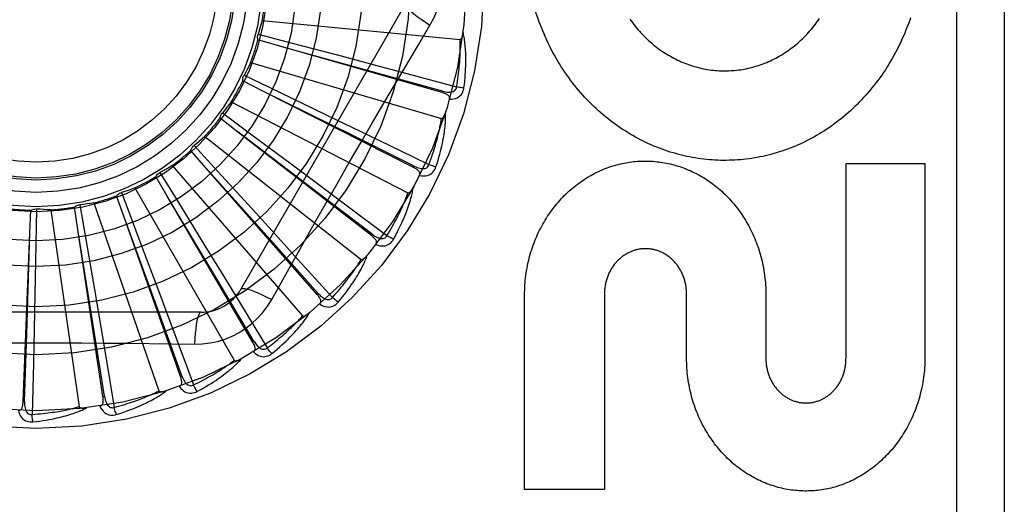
# Model space of a CAD drawing. Header units: inches. Extents: x 0 to 193, y 0 to 125.
# Tile 151 of 256: x 31.766 to 32.385, y 85.962 to 86.266. Entities that reach past the tile are written whole.
import ezdxf

# ---------------------------------------------------------------- set-up
doc = ezdxf.new("R2010")
doc.units = ezdxf.units.IN
doc.header["$LTSCALE"] = 10.635988
doc.header["$MEASUREMENT"] = 0
doc.linetypes.add('HIDDEN', pattern=[0.2, 0.1, -0.1])
doc.layers.add('LEFTHAND_DOOR_ASSEMBLY', color=7, linetype='CONTINUOUS')

msp = doc.modelspace()

# ---------------------------------------------------------------- linework, layer by layer
at = {"layer": 'LEFTHAND_DOOR_ASSEMBLY', "color": 8, "linetype": 'HIDDEN'}
for p, q in [((32.35462, 86.66565), (32.35462, 85.91565)), ((32.38462, 86.66565), (32.38462, 85.91565)), ((32.00826, 86.27607), (31.90482, 86.0969)), ((31.91818, 86.2656), (32.04258, 86.25372)), ((31.91563, 86.25708), (31.93699, 86.25146)), ((31.92918, 86.24947), (31.91548, 86.25341)), ((32.03118, 86.22028), (31.92918, 86.24947)), ((31.93699, 86.25146), (31.9678, 86.24331)), ((31.9678, 86.24331), (31.9886, 86.23777)), ((31.91087, 86.23917), (32.03078, 86.20396)), ((31.9886, 86.23777), (32.00916, 86.23226)), ((31.90675, 86.23129), (31.9168, 86.22647)), ((32.00916, 86.23226), (32.04035, 86.22386)), ((31.91862, 86.22124), (31.90591, 86.22771)), ((31.9168, 86.22647), (31.93631, 86.21709)), ((32.01326, 86.17328), (31.91862, 86.22124)), ((31.93631, 86.21709), (31.96494, 86.20326)), ((32.03118, 86.22028), (32.03145, 86.2212)), ((31.89869, 86.2146), (32.00977, 86.15734)), ((31.89316, 86.20764), (31.9109, 86.19448)), ((31.90291, 86.19553), (31.89166, 86.20428)), ((31.96494, 86.20326), (31.98452, 86.19378)), ((31.88209, 86.19278), (31.98032, 86.11553)), ((31.95343, 86.15712), (31.90287, 86.19556)), ((31.98676, 86.13052), (31.90291, 86.19553)), ((31.9109, 86.19448), (31.93647, 86.17546)), ((31.87533, 86.18699), (31.89027, 86.17071)), ((31.88262, 86.17325), (31.87322, 86.18398)), ((31.86165, 86.17449), (31.94349, 86.08005)), ((31.93647, 86.17546), (31.95373, 86.16259)), ((32.01326, 86.17328), (32.01369, 86.17414)), ((32.28512, 86.0534), (32.28512, 86.17568)), ((32.28512, 86.17568), (32.33475, 86.17568)), ((32.33475, 86.17568), (32.33475, 86.0534)), ((31.85848, 86.15522), (31.85128, 86.16753)), ((31.85392, 86.17009), (31.86551, 86.15128)), ((31.92496, 86.12598), (31.88258, 86.17329)), ((31.95265, 86.09355), (31.88262, 86.17325)), ((31.89027, 86.17071), (31.91178, 86.1472)), ((31.95373, 86.16259), (31.97077, 86.14983)), ((31.83136, 86.14208), (31.82662, 86.15553)), ((31.8297, 86.15754), (31.83364, 86.14712)), ((31.83812, 86.1604), (31.9006, 86.05218)), ((31.89111, 86.10079), (31.85845, 86.15527)), ((31.91216, 86.06371), (31.85848, 86.15522)), ((31.98735, 86.13128), (31.95343, 86.15712)), ((31.80354, 86.14981), (31.8073, 86.12804)), ((31.81235, 86.15102), (31.85322, 86.03293)), ((31.86551, 86.15128), (31.88217, 86.12412)), ((31.97077, 86.14983), (31.9966, 86.13044)), ((31.77218, 86.13219), (31.77278, 86.14644)), ((31.77639, 86.14716), (31.77596, 86.12508)), ((31.78527, 86.14669), (31.80306, 86.02299)), ((31.80224, 86.13431), (31.80013, 86.14841)), ((31.83364, 86.14712), (31.84129, 86.12686)), ((31.91178, 86.1472), (31.92628, 86.13129)), ((31.8531, 86.08246), (31.83134, 86.14213)), ((31.86675, 86.04206), (31.83136, 86.14208)), ((31.76787, 86.02619), (31.77218, 86.13219)), ((31.7702, 86.06876), (31.77218, 86.13225)), ((31.8123, 86.07165), (31.80223, 86.13437)), ((31.81807, 86.0294), (31.80224, 86.13431)), ((31.92628, 86.13129), (31.9406, 86.11554)), ((31.98676, 86.13052), (31.98735, 86.13128)), ((31.77596, 86.12508), (31.7753, 86.09322)), ((31.8073, 86.12804), (31.81268, 86.09663)), ((31.84129, 86.12686), (31.85247, 86.0971)), ((31.95337, 86.09419), (31.92496, 86.12598)), ((31.88217, 86.12412), (31.89341, 86.10575)), ((31.9406, 86.11554), (31.96229, 86.09161)), ((31.89341, 86.10575), (31.90449, 86.08758)), ((31.91298, 86.06419), (31.89111, 86.10079)), ((31.92415, 86.09034), (31.93105, 86.10271)), ((31.81268, 86.09663), (31.81629, 86.07541)), ((31.85247, 86.0971), (31.8601, 86.07673)), ((31.95265, 86.09355), (31.95337, 86.09419)), ((32.13325, 86.09385), (32.13325, 85.97088)), ((32.18493, 86.0534), (32.18493, 86.09359)), ((31.7753, 86.09322), (31.77483, 86.07169)), ((31.90449, 86.08758), (31.92126, 86.05998)), ((32.0831, 85.97088), (32.0831, 86.09316)), ((32.23476, 86.09316), (32.23476, 86.0534)), ((31.87956, 86.08232), (31.67268, 86.08232)), ((31.86765, 86.04238), (31.8531, 86.08246)), ((31.81629, 86.07541), (31.81982, 86.05441)), ((31.76882, 86.02615), (31.7702, 86.06876)), ((31.77483, 86.07169), (31.77432, 86.05041)), ((31.81901, 86.02955), (31.8123, 86.07165)), ((31.91216, 86.06371), (31.91298, 86.06419)), ((31.77432, 86.05041), (31.77351, 86.01812)), ((31.81982, 86.05441), (31.82513, 86.02256)), ((31.86675, 86.04206), (31.86765, 86.04238)), ((31.76787, 86.02619), (31.76882, 86.02615)), ((31.81807, 86.0294), (31.81901, 86.02955)), ((32.13325, 85.97088), (32.0831, 85.97088))]:
    msp.add_line(p, q, dxfattribs=at)
for points in [[(32.02361, 86.26261), (32.02595, 86.26697), (32.02788, 86.27149), (32.0294, 86.27616), (32.03049, 86.28094), (32.03114, 86.28578), (32.03136, 86.29065)], [(32.00826, 86.27607), (32.0082, 86.2755), (32.00853, 86.27471), (32.00923, 86.27374), (32.0103, 86.27259), (32.01172, 86.27126), (32.0135, 86.26976), (32.01561, 86.26813), (32.01802, 86.26637), (32.02071, 86.26451), (32.02361, 86.26261)], [(32.10188, 86.24376), (32.10087, 86.2456), (32.09988, 86.24747), (32.09892, 86.24936), (32.09798, 86.25127), (32.09706, 86.2532), (32.09617, 86.25515), (32.0953, 86.25713), (32.09446, 86.25912), (32.09365, 86.26113), (32.09287, 86.26316), (32.09211, 86.2652), (32.09138, 86.26726), (32.09068, 86.26933), (32.09001, 86.27141), (32.08937, 86.27351)], [(32.32568, 86.26727), (32.32495, 86.2652), (32.3242, 86.26315), (32.32342, 86.26111), (32.32261, 86.25909), (32.32178, 86.2571), (32.32092, 86.25511), (32.32003, 86.25315), (32.31912, 86.25121), (32.31818, 86.24929), (32.31722, 86.24739), (32.31624, 86.24551), (32.31523, 86.24365), (32.31419, 86.24182), (32.31314, 86.24), (32.31206, 86.23822), (32.31096, 86.23645), (32.30984, 86.23471), (32.3087, 86.233), (32.30754, 86.23131), (32.30636, 86.22964), (32.30516, 86.22799), (32.30394, 86.22637), (32.30269, 86.22477), (32.30143, 86.2232), (32.30015, 86.22165), (32.29885, 86.22013), (32.29753, 86.21863), (32.2962, 86.21716), (32.29485, 86.21572), (32.29349, 86.2143), (32.29211, 86.21291), (32.29071, 86.21154), (32.2893, 86.2102), (32.28787, 86.20889), (32.28643, 86.2076), (32.28497, 86.20634), (32.28349, 86.2051), (32.28201, 86.20389), (32.2805, 86.20271), (32.27899, 86.20155), (32.27746, 86.20042), (32.27593, 86.19932), (32.27438, 86.19824), (32.27282, 86.1972), (32.27125, 86.19618), (32.26967, 86.19519), (32.26808, 86.19422), (32.26648, 86.19328), (32.26487, 86.19237), (32.26324, 86.19149), (32.26161, 86.19063), (32.25996, 86.1898), (32.25831, 86.18899), (32.25665, 86.18822), (32.25498, 86.18747), (32.25331, 86.18675), (32.25163, 86.18606), (32.24995, 86.18539), (32.24826, 86.18476), (32.24656, 86.18415), (32.24486, 86.18357), (32.24314, 86.18301), (32.24142, 86.18249), (32.2397, 86.18199), (32.23797, 86.18151), (32.23623, 86.18107), (32.23449, 86.18065), (32.23274, 86.18026), (32.231, 86.1799), (32.22925, 86.17957), (32.2275, 86.17926), (32.22575, 86.17899), (32.224, 86.17874), (32.22224, 86.17851), (32.22048, 86.17832), (32.21871, 86.17815), (32.21694, 86.17801), (32.21517, 86.1779), (32.2134, 86.17781), (32.21162, 86.17776), (32.20985, 86.17773), (32.20807, 86.17773), (32.2063, 86.17775), (32.20453, 86.17781), (32.20276, 86.17789), (32.20099, 86.178), (32.19923, 86.17813), (32.19746, 86.1783), (32.19569, 86.17849), (32.19393, 86.17871), (32.19216, 86.17896), (32.19039, 86.17924), (32.18863, 86.17954), (32.18687, 86.17987), (32.18511, 86.18023), (32.18336, 86.18062), (32.18162, 86.18104), (32.17988, 86.18148), (32.17814, 86.18195), (32.17641, 86.18245), (32.17468, 86.18297), (32.17296, 86.18353), (32.17124, 86.18411), (32.16952, 86.18472), (32.16781, 86.18536), (32.16611, 86.18603), (32.16441, 86.18672), (32.16272, 86.18744), (32.16103, 86.1882), (32.15936, 86.18897), (32.15769, 86.18978), (32.15604, 86.19061), (32.15439, 86.19147), (32.15276, 86.19236), (32.15113, 86.19327), (32.14951, 86.19422), (32.14789, 86.19519), (32.14629, 86.19619), (32.1447, 86.19721), (32.14312, 86.19827), (32.14155, 86.19935), (32.14, 86.20046), (32.13846, 86.20159), (32.13693, 86.20275), (32.13541, 86.20394), (32.13391, 86.20515), (32.13243, 86.20639), (32.13096, 86.20766), (32.1295, 86.20895), (32.12805, 86.21027), (32.12662, 86.21162), (32.1252, 86.213), (32.1238, 86.2144), (32.12242, 86.21582), (32.12105, 86.21728), (32.1197, 86.21875), (32.11838, 86.22026), (32.11707, 86.22178), (32.11577, 86.22333), (32.1145, 86.2249), (32.11325, 86.2265), (32.11202, 86.22812), (32.11081, 86.22976), (32.10962, 86.23143), (32.10844, 86.23313), (32.10729, 86.23484), (32.10616, 86.23658), (32.10506, 86.23835), (32.10397, 86.24013), (32.10291, 86.24193), (32.10188, 86.24376)], [(32.14927, 86.26654), (32.15008, 86.26539), (32.15091, 86.26425), (32.15175, 86.26314), (32.15261, 86.26205), (32.15348, 86.26097), (32.15437, 86.25992), (32.15527, 86.25888), (32.15619, 86.25787), (32.15713, 86.25687), (32.15807, 86.25589), (32.15903, 86.25493), (32.16, 86.25399), (32.16099, 86.25307), (32.16198, 86.25218), (32.16299, 86.2513), (32.16401, 86.25045), (32.16503, 86.24962), (32.16607, 86.24881), (32.16711, 86.24802), (32.16817, 86.24725), (32.16923, 86.24651), (32.17031, 86.24578), (32.1714, 86.24508), (32.17249, 86.24439), (32.1736, 86.24373), (32.17471, 86.24309), (32.17583, 86.24247), (32.17696, 86.24187), (32.1781, 86.24129), (32.17924, 86.24074), (32.18038, 86.2402), (32.18153, 86.2397), (32.18268, 86.23921), (32.18384, 86.23874), (32.18501, 86.2383), (32.18617, 86.23788), (32.18735, 86.23748), (32.18853, 86.2371), (32.18972, 86.23674), (32.19091, 86.2364), (32.19211, 86.23609), (32.19331, 86.2358), (32.19451, 86.23553), (32.19572, 86.23528), (32.19692, 86.23505), (32.19813, 86.23485), (32.19933, 86.23466), (32.20054, 86.2345), (32.20175, 86.23436), (32.20295, 86.23425), (32.20416, 86.23415), (32.20538, 86.23408), (32.20659, 86.23403), (32.20781, 86.234), (32.20903, 86.23399), (32.21025, 86.234), (32.21146, 86.23404), (32.21268, 86.2341), (32.2139, 86.23418), (32.21511, 86.23428), (32.21632, 86.2344), (32.21753, 86.23454), (32.21873, 86.23471), (32.21993, 86.23489), (32.22113, 86.2351), (32.22232, 86.23533), (32.22352, 86.23559), (32.22471, 86.23586), (32.2259, 86.23616), (32.22709, 86.23648), (32.22828, 86.23682), (32.22946, 86.23718), (32.23064, 86.23756), (32.23181, 86.23797), (32.23297, 86.2384), (32.23413, 86.23884), (32.23529, 86.23931), (32.23643, 86.2398), (32.23757, 86.24031), (32.2387, 86.24085), (32.23983, 86.2414), (32.24095, 86.24198), (32.24206, 86.24258), (32.24317, 86.2432), (32.24428, 86.24384), (32.24537, 86.24451), (32.24646, 86.2452), (32.24754, 86.24591), (32.24861, 86.24664), (32.24967, 86.24739), (32.25072, 86.24816), (32.25176, 86.24895), (32.25279, 86.24976), (32.25381, 86.2506), (32.25481, 86.25145), (32.25581, 86.25232), (32.25679, 86.25322), (32.25777, 86.25414), (32.25873, 86.25508), (32.25969, 86.25604), (32.26063, 86.25703), (32.26156, 86.25803), (32.26247, 86.25906), (32.26337, 86.2601), (32.26426, 86.26117), (32.26513, 86.26225), (32.26599, 86.26336), (32.26683, 86.26448), (32.26765, 86.26562), (32.26846, 86.26678)], [(31.91818, 86.2656), (31.91759, 86.26346), (31.91697, 86.26132), (31.91631, 86.2592), (31.91563, 86.25708)], [(32.00186, 86.22598), (32.01632, 86.2504), (32.02361, 86.26261)], [(31.91548, 86.25341), (31.91536, 86.25402), (31.9153, 86.25463), (31.91529, 86.25526), (31.91535, 86.25588), (31.91546, 86.25649), (31.91563, 86.25708)], [(32.04258, 86.25372), (32.04275, 86.25374), (32.04291, 86.2538), (32.04306, 86.2539), (32.04319, 86.25403), (32.04332, 86.25418), (32.04343, 86.25436), (32.04353, 86.25455), (32.04363, 86.25475), (32.04372, 86.25497), (32.0438, 86.2552), (32.04388, 86.25544), (32.04396, 86.25569), (32.04403, 86.25594), (32.0441, 86.25621), (32.04416, 86.25649), (32.04422, 86.25679), (32.04428, 86.25709), (32.04433, 86.25741), (32.04438, 86.25774), (32.04442, 86.25809)], [(32.04498, 86.22326), (32.04525, 86.22547), (32.04548, 86.22759), (32.04567, 86.22962), (32.04583, 86.23156), (32.04595, 86.23341), (32.04605, 86.23519), (32.04611, 86.23688), (32.04615, 86.23851), (32.04617, 86.24006), (32.04617, 86.24155), (32.04615, 86.24297), (32.04611, 86.24433), (32.04606, 86.24563), (32.04599, 86.24687), (32.04591, 86.24806), (32.04583, 86.2492), (32.04572, 86.25029), (32.04561, 86.25133), (32.04549, 86.25232), (32.04536, 86.25326), (32.04522, 86.25417), (32.04507, 86.25503), (32.04492, 86.25585), (32.04476, 86.25664), (32.04459, 86.25739), (32.04442, 86.2581)], [(32.03145, 86.2212), (32.00035, 86.22982), (31.99036, 86.23259), (31.92913, 86.24948)], [(32.04035, 86.22386), (32.04065, 86.22569), (32.04093, 86.22744), (32.04117, 86.22913), (32.0414, 86.23074), (32.04159, 86.23229), (32.04177, 86.23378), (32.04193, 86.2352), (32.04206, 86.23657), (32.04218, 86.23789), (32.04229, 86.23915), (32.04237, 86.24036), (32.04245, 86.24153), (32.04251, 86.24265), (32.04257, 86.24372), (32.04261, 86.24475), (32.04264, 86.24574), (32.04267, 86.24669), (32.04269, 86.2476), (32.04269, 86.24848), (32.0427, 86.24933), (32.04269, 86.25013), (32.04268, 86.25091), (32.04266, 86.25166), (32.04264, 86.25238), (32.04261, 86.25306), (32.04258, 86.25372)], [(31.91087, 86.23917), (31.90988, 86.23717), (31.90887, 86.23519), (31.90782, 86.23323), (31.90675, 86.23129)], [(31.90591, 86.22771), (31.90591, 86.22833), (31.90596, 86.22894), (31.90608, 86.22956), (31.90625, 86.23016), (31.90647, 86.23074), (31.90675, 86.23129)], [(31.93105, 86.10271), (31.94495, 86.1274), (31.95195, 86.13978), (31.95898, 86.15215), (31.96604, 86.1645), (31.97314, 86.17684), (31.98027, 86.18917), (31.98745, 86.20146), (31.99465, 86.21374), (32.00186, 86.22598)], [(32.03145, 86.2212), (32.03245, 86.22095), (32.03342, 86.22075), (32.03434, 86.22062), (32.03522, 86.22055), (32.03606, 86.22056), (32.03685, 86.22063), (32.03759, 86.22078), (32.03826, 86.22101), (32.03884, 86.22132), (32.03934, 86.22172), (32.03974, 86.2222), (32.04005, 86.22273), (32.04025, 86.22329), (32.04035, 86.22387)], [(32.0359, 86.21609), (32.03726, 86.21613), (32.03851, 86.21631), (32.03966, 86.2166), (32.04071, 86.21702), (32.04165, 86.21756), (32.04247, 86.2182), (32.04317, 86.21896), (32.04376, 86.21978), (32.04423, 86.22066), (32.04458, 86.22155), (32.04483, 86.22241), (32.04498, 86.22326)], [(32.04498, 86.22326), (32.04436, 86.22331), (32.04366, 86.22338), (32.0429, 86.22348), (32.04208, 86.22359), (32.04122, 86.22372), (32.04035, 86.22386)], [(32.01369, 86.17414), (31.98478, 86.18848), (31.9755, 86.19309), (31.91857, 86.22127)], [(32.0359, 86.21608), (32.03598, 86.21654), (32.03598, 86.21697), (32.03588, 86.21738), (32.03571, 86.21777), (32.03546, 86.21811), (32.03516, 86.21843), (32.03479, 86.21873), (32.03438, 86.219), (32.03392, 86.21925), (32.03343, 86.21949), (32.03291, 86.2197), (32.03236, 86.21991), (32.03178, 86.2201), (32.03118, 86.22028)], [(31.89869, 86.2146), (31.89735, 86.21282), (31.89598, 86.21107), (31.89458, 86.20934), (31.89316, 86.20764)], [(31.89166, 86.20428), (31.89177, 86.20489), (31.89194, 86.20549), (31.89217, 86.20607), (31.89245, 86.20663), (31.89278, 86.20715), (31.89316, 86.20764)], [(32.02737, 86.17359), (32.02805, 86.17571), (32.02868, 86.17775), (32.02925, 86.17971), (32.02977, 86.18158), (32.03025, 86.18338), (32.03067, 86.18511), (32.03106, 86.18676), (32.03141, 86.18835), (32.03172, 86.18987), (32.03199, 86.19133), (32.03224, 86.19273), (32.03246, 86.19407), (32.03266, 86.19535), (32.03283, 86.19659), (32.03298, 86.19777), (32.03311, 86.19891), (32.03321, 86.19999), (32.0333, 86.20103), (32.03337, 86.20203), (32.03342, 86.20299), (32.03345, 86.2039), (32.03347, 86.20477), (32.03347, 86.20561), (32.03346, 86.20641), (32.03344, 86.20718), (32.03341, 86.20791)], [(32.03078, 86.20396), (32.03095, 86.20395), (32.03112, 86.20397), (32.03128, 86.20404), (32.03144, 86.20415), (32.03159, 86.20428), (32.03173, 86.20443), (32.03187, 86.20459), (32.032, 86.20477), (32.03213, 86.20497), (32.03225, 86.20518), (32.03238, 86.2054), (32.0325, 86.20563), (32.03262, 86.20587), (32.03274, 86.20612), (32.03285, 86.20638), (32.03297, 86.20666), (32.03308, 86.20695), (32.03319, 86.20725), (32.03329, 86.20754), (32.03339, 86.20782)], [(32.02293, 86.17507), (32.02358, 86.1768), (32.02418, 86.17847), (32.02474, 86.18008), (32.02526, 86.18162), (32.02575, 86.1831), (32.02621, 86.18453), (32.02663, 86.1859), (32.02702, 86.18722), (32.02739, 86.18849), (32.02773, 86.18971), (32.02805, 86.19088), (32.02834, 86.19201), (32.02861, 86.1931), (32.02887, 86.19414), (32.02911, 86.19515), (32.02933, 86.19611), (32.02953, 86.19704), (32.02972, 86.19793), (32.0299, 86.19879), (32.03006, 86.19962), (32.03021, 86.20042), (32.03034, 86.20118), (32.03047, 86.20192), (32.03058, 86.20263), (32.03069, 86.20331), (32.03078, 86.20396)], [(31.88209, 86.19278), (31.88043, 86.19129), (31.87875, 86.18983), (31.87705, 86.18839), (31.87533, 86.18699)], [(31.98452, 86.19378), (32.013, 86.17991), (32.02293, 86.17507)], [(31.87322, 86.18398), (31.87345, 86.18455), (31.87373, 86.18511), (31.87407, 86.18564), (31.87445, 86.18613), (31.87487, 86.18658), (31.87533, 86.18699)], [(31.86165, 86.17449), (31.85974, 86.17334), (31.85781, 86.17223), (31.85587, 86.17114), (31.85392, 86.17009)], [(32.01369, 86.17414), (32.01463, 86.1737), (32.01554, 86.17332), (32.01642, 86.17302), (32.01727, 86.17278), (32.0181, 86.17263), (32.01889, 86.17255), (32.01964, 86.17256), (32.02034, 86.17266), (32.02098, 86.17286), (32.02154, 86.17315), (32.02202, 86.17354), (32.02242, 86.17401), (32.02273, 86.17452), (32.02294, 86.17507)], [(32.02737, 86.17359), (32.02677, 86.17376), (32.0261, 86.17397), (32.02536, 86.1742), (32.02458, 86.17447), (32.02376, 86.17476), (32.02293, 86.17507)], [(32.0831, 86.09316), (32.08311, 86.0947), (32.08315, 86.09624), (32.08322, 86.09777), (32.0833, 86.09931), (32.08342, 86.10084), (32.08355, 86.10237), (32.08372, 86.10389), (32.08391, 86.10541), (32.08412, 86.10693), (32.08435, 86.10843), (32.08462, 86.10993), (32.0849, 86.11142), (32.08521, 86.11291), (32.08554, 86.11438), (32.0859, 86.11585), (32.08628, 86.11731), (32.08668, 86.11875), (32.0871, 86.12019), (32.08755, 86.12162), (32.08802, 86.12303), (32.08852, 86.12444), (32.08903, 86.12583), (32.08956, 86.12721), (32.09012, 86.12857), (32.0907, 86.12992), (32.0913, 86.13126), (32.09192, 86.13259), (32.09256, 86.1339), (32.09322, 86.1352), (32.0939, 86.13648), (32.09459, 86.13774), (32.09531, 86.13899), (32.09604, 86.14022), (32.09679, 86.14143), (32.09756, 86.14263), (32.09835, 86.14381), (32.09915, 86.14497), (32.09997, 86.14612), (32.10081, 86.14724), (32.10166, 86.14835), (32.10253, 86.14944), (32.10341, 86.15051), (32.1043, 86.15156), (32.10521, 86.15259), (32.10614, 86.1536), (32.10707, 86.1546), (32.10802, 86.15557), (32.10899, 86.15652), (32.10996, 86.15745), (32.11095, 86.15836), (32.11195, 86.15925), (32.11296, 86.16012), (32.11398, 86.16097), (32.11501, 86.16179), (32.11605, 86.1626), (32.11709, 86.16338), (32.11815, 86.16414), (32.11921, 86.16488), (32.12029, 86.1656), (32.12137, 86.1663), (32.12246, 86.16697), (32.12357, 86.16763), (32.12468, 86.16827), (32.12579, 86.16888), (32.12692, 86.16947), (32.12804, 86.17004), (32.12918, 86.17059), (32.13032, 86.17112), (32.13146, 86.17162), (32.13262, 86.17211), (32.13377, 86.17257), (32.13494, 86.17301), (32.13611, 86.17343), (32.13728, 86.17383), (32.13846, 86.17421), (32.13964, 86.17456), (32.14083, 86.1749), (32.14202, 86.17521), (32.14321, 86.1755), (32.1444, 86.17577), (32.1456, 86.17601), (32.1468, 86.17624), (32.148, 86.17644), (32.1492, 86.17663), (32.15041, 86.17679), (32.15162, 86.17693), (32.15284, 86.17705), (32.15405, 86.17714), (32.15527, 86.17722), (32.15648, 86.17727), (32.15769, 86.1773), (32.1589, 86.17731), (32.16012, 86.1773), (32.16133, 86.17727), (32.16254, 86.17722), (32.16376, 86.17714), (32.16497, 86.17704), (32.16619, 86.17692), (32.1674, 86.17678), (32.16861, 86.17662), (32.16982, 86.17644), (32.17103, 86.17623), (32.17223, 86.17601), (32.17343, 86.17576), (32.17462, 86.17549), (32.17582, 86.1752), (32.17701, 86.17488), (32.1782, 86.17455), (32.17939, 86.17419), (32.18057, 86.17381), (32.18175, 86.17341), (32.18293, 86.17299), (32.18409, 86.17255), (32.18526, 86.17208), (32.18641, 86.1716), (32.18756, 86.17109), (32.18871, 86.17056), (32.18985, 86.17001), (32.19099, 86.16944), (32.19211, 86.16884), (32.19324, 86.16823), (32.19435, 86.16759), (32.19546, 86.16693), (32.19655, 86.16625), (32.19764, 86.16555), (32.19872, 86.16483), (32.19979, 86.16409), (32.20085, 86.16332), (32.2019, 86.16254), (32.20294, 86.16173), (32.20397, 86.16091), (32.20499, 86.16006), (32.206, 86.15919), (32.207, 86.1583), (32.20799, 86.15739), (32.20896, 86.15646), (32.20992, 86.15552), (32.21087, 86.15455), (32.2118, 86.15356), (32.21272, 86.15256), (32.21362, 86.15153), (32.21452, 86.15048), (32.2154, 86.14942), (32.21626, 86.14833), (32.21711, 86.14723), (32.21794, 86.14611), (32.21876, 86.14497), (32.21955, 86.14381), (32.22034, 86.14264), (32.2211, 86.14145), (32.22185, 86.14024), (32.22258, 86.13902), (32.22329, 86.13778), (32.22398, 86.13652), (32.22466, 86.13524), (32.22532, 86.13395), (32.22595, 86.13264), (32.22657, 86.13132), (32.22717, 86.12999), (32.22774, 86.12864), (32.2283, 86.12727), (32.22883, 86.1259), (32.22935, 86.12451), (32.22984, 86.12311), (32.23031, 86.1217), (32.23075, 86.12027), (32.23118, 86.11883), (32.23158, 86.11739), (32.23196, 86.11593), (32.23232, 86.11446), (32.23265, 86.11298), (32.23296, 86.1115), (32.23324, 86.11), (32.2335, 86.1085), (32.23374, 86.10699), (32.23395, 86.10547), (32.23414, 86.10395), (32.2343, 86.10242), (32.23444, 86.10088), (32.23456, 86.09934), (32.23464, 86.0978), (32.23471, 86.09626), (32.23474, 86.09471), (32.23476, 86.09316)], [(31.85128, 86.16753), (31.85161, 86.16805), (31.85199, 86.16854), (31.85242, 86.169), (31.85289, 86.16941), (31.85339, 86.16977), (31.85392, 86.17009)], [(32.01709, 86.16827), (32.01726, 86.1687), (32.01734, 86.16912), (32.01732, 86.16955), (32.01722, 86.16996), (32.01705, 86.17034), (32.01681, 86.17072), (32.01651, 86.17107), (32.01615, 86.17142), (32.01575, 86.17175), (32.01531, 86.17208), (32.01484, 86.17239), (32.01434, 86.17269), (32.01381, 86.17299), (32.01326, 86.17328)], [(32.01709, 86.16827), (32.01844, 86.16806), (32.0197, 86.16799), (32.02089, 86.16806), (32.02199, 86.16828), (32.02301, 86.16863), (32.02394, 86.16911), (32.02478, 86.16971), (32.02551, 86.17041), (32.02614, 86.17118), (32.02666, 86.17199), (32.02706, 86.17279), (32.02737, 86.17359)], [(31.82662, 86.15553), (31.82705, 86.15598), (31.82751, 86.15639), (31.82802, 86.15675), (31.82856, 86.15707), (31.82912, 86.15733), (31.8297, 86.15754)], [(31.83812, 86.1604), (31.83603, 86.15964), (31.83393, 86.15891), (31.83182, 86.15821), (31.8297, 86.15754)], [(31.9966, 86.13044), (31.99756, 86.13203), (31.99847, 86.13355), (31.99932, 86.13502), (32.00013, 86.13644), (32.00089, 86.1378), (32.0016, 86.13912), (32.00228, 86.14039), (32.00291, 86.14161), (32.00351, 86.14278), (32.00408, 86.14392), (32.00461, 86.14501), (32.00512, 86.14606), (32.00559, 86.14708), (32.00604, 86.14805), (32.00646, 86.14899), (32.00686, 86.1499), (32.00724, 86.15077), (32.00759, 86.15162), (32.00793, 86.15243), (32.00824, 86.15321), (32.00854, 86.15396), (32.00882, 86.15469), (32.00908, 86.15539), (32.00932, 86.15606), (32.00956, 86.15671), (32.00977, 86.15734)], [(32.00068, 86.12816), (32.00175, 86.13011), (32.00275, 86.132), (32.00368, 86.13381), (32.00455, 86.13555), (32.00535, 86.13723), (32.0061, 86.13884), (32.00679, 86.14039), (32.00743, 86.14188), (32.00802, 86.14332), (32.00857, 86.1447), (32.00908, 86.14602), (32.00955, 86.1473), (32.00999, 86.14853), (32.01039, 86.14971), (32.01076, 86.15084), (32.0111, 86.15193), (32.01141, 86.15298), (32.01169, 86.15398), (32.01195, 86.15495), (32.01218, 86.15588), (32.01238, 86.15677), (32.01256, 86.15762), (32.01273, 86.15844), (32.01287, 86.15923), (32.013, 86.15999), (32.01311, 86.16071)], [(32.00977, 86.15734), (32.00994, 86.15729), (32.01011, 86.15728), (32.01028, 86.15732), (32.01045, 86.15739), (32.01062, 86.15749), (32.01079, 86.15761), (32.01096, 86.15775), (32.01112, 86.1579), (32.01129, 86.15807), (32.01145, 86.15825), (32.01161, 86.15844), (32.01178, 86.15864), (32.01194, 86.15886), (32.0121, 86.15908), (32.01226, 86.15932), (32.01243, 86.15957), (32.0126, 86.15983), (32.01276, 86.16011), (32.01293, 86.1604), (32.0131, 86.16071)], [(31.80013, 86.14841), (31.80064, 86.14878), (31.80117, 86.14909), (31.80174, 86.14935), (31.80233, 86.14956), (31.80293, 86.14971), (31.80354, 86.14981)], [(31.81235, 86.15102), (31.81015, 86.15067), (31.80795, 86.15035), (31.80574, 86.15006), (31.80354, 86.14981)], [(31.77278, 86.14644), (31.77335, 86.1467), (31.77393, 86.14691), (31.77454, 86.14706), (31.77516, 86.14715), (31.77577, 86.14719), (31.77639, 86.14716)], [(31.78527, 86.14669), (31.78304, 86.14676), (31.78082, 86.14686), (31.7786, 86.14699), (31.77639, 86.14716)], [(31.98958, 86.12488), (31.98982, 86.12527), (31.98998, 86.12567), (31.99004, 86.12609), (31.99002, 86.12651), (31.98993, 86.12692), (31.98976, 86.12733), (31.98953, 86.12774), (31.98925, 86.12815), (31.98892, 86.12855), (31.98855, 86.12895), (31.98814, 86.12935), (31.98771, 86.12974), (31.98725, 86.13013), (31.98676, 86.13052)], [(31.98735, 86.13128), (31.98818, 86.13067), (31.98901, 86.13013), (31.98981, 86.12967), (31.99061, 86.12928), (31.99139, 86.12897), (31.99215, 86.12874), (31.99289, 86.12861), (31.9936, 86.12857), (31.99426, 86.12865), (31.99487, 86.12883), (31.99542, 86.12912), (31.9959, 86.1295), (31.99629, 86.12994), (31.9966, 86.13045)], [(32.00068, 86.12816), (32.00012, 86.12844), (31.9995, 86.12877), (31.99882, 86.12914), (31.9981, 86.12955), (31.99735, 86.12999), (31.9966, 86.13044)], [(31.98958, 86.12488), (31.99086, 86.12442), (31.99208, 86.12411), (31.99327, 86.12396), (31.99439, 86.12396), (31.99546, 86.12411), (31.99646, 86.1244), (31.9974, 86.12484), (31.99825, 86.12539), (31.99901, 86.12603), (31.99967, 86.12672), (32.00022, 86.12743), (32.00068, 86.12816)], [(31.96587, 86.0886), (31.96729, 86.09031), (31.96863, 86.09197), (31.96989, 86.09358), (31.97107, 86.09512), (31.97217, 86.09662), (31.97321, 86.09806), (31.97418, 86.09945), (31.9751, 86.10079), (31.97595, 86.10209), (31.97675, 86.10334), (31.9775, 86.10455), (31.9782, 86.10571), (31.97886, 86.10683), (31.97948, 86.10792), (31.98006, 86.10896), (31.9806, 86.10996), (31.9811, 86.11093), (31.98157, 86.11187), (31.982, 86.11277), (31.9824, 86.11364), (31.98277, 86.11447), (31.98311, 86.11528), (31.98343, 86.11605), (31.98372, 86.1168), (31.98399, 86.11752), (31.98423, 86.11821)], [(31.98032, 86.11553), (31.98047, 86.11545), (31.98064, 86.11541), (31.98081, 86.11541), (31.981, 86.11545), (31.98118, 86.11552), (31.98137, 86.1156), (31.98156, 86.11571), (31.98175, 86.11583), (31.98195, 86.11596), (31.98214, 86.1161), (31.98234, 86.11626), (31.98254, 86.11643), (31.98274, 86.11661), (31.98294, 86.1168), (31.98314, 86.117), (31.98335, 86.11722), (31.98357, 86.11745), (31.98378, 86.11768), (31.98398, 86.11791), (31.98417, 86.11814)], [(32.18493, 86.09359), (32.18493, 86.09427), (32.1849, 86.09495), (32.18487, 86.09564), (32.18482, 86.09632), (32.18475, 86.09701), (32.18467, 86.09769), (32.18458, 86.09836), (32.18447, 86.09904), (32.18434, 86.09971), (32.18421, 86.10037), (32.18406, 86.10103), (32.1839, 86.10168), (32.18372, 86.10233), (32.18353, 86.10297), (32.18333, 86.1036), (32.18311, 86.10422), (32.18289, 86.10483), (32.18265, 86.10544), (32.1824, 86.10603), (32.18214, 86.10662), (32.18186, 86.10721), (32.18158, 86.10778), (32.18128, 86.10835), (32.18097, 86.1089), (32.18065, 86.10945), (32.18033, 86.10999), (32.17999, 86.11052), (32.17964, 86.11103), (32.17928, 86.11154), (32.17891, 86.11204), (32.17854, 86.11252), (32.17816, 86.11299), (32.17776, 86.11345), (32.17737, 86.11391), (32.17696, 86.11434), (32.17654, 86.11477), (32.17612, 86.11519), (32.17569, 86.1156), (32.17525, 86.11599), (32.1748, 86.11638), (32.17435, 86.11675), (32.17389, 86.11712), (32.17342, 86.11747), (32.17294, 86.11781), (32.17247, 86.11813), (32.17198, 86.11845), (32.1715, 86.11875), (32.17101, 86.11904), (32.17051, 86.11931), (32.17001, 86.11958), (32.16951, 86.11983), (32.16901, 86.12006), (32.16851, 86.12029), (32.168, 86.1205), (32.16748, 86.1207), (32.16697, 86.12089), (32.16644, 86.12106), (32.16592, 86.12123), (32.16538, 86.12138), (32.16485, 86.12152), (32.16431, 86.12165), (32.16377, 86.12177), (32.16323, 86.12187), (32.16269, 86.12196), (32.16215, 86.12204), (32.16161, 86.1221), (32.16107, 86.12215), (32.16053, 86.12219), (32.15999, 86.12222), (32.15945, 86.12224), (32.15892, 86.12224), (32.15838, 86.12223), (32.15784, 86.12221), (32.15731, 86.12217), (32.15677, 86.12212), (32.15623, 86.12206), (32.15568, 86.12199), (32.15514, 86.12191), (32.1546, 86.12181), (32.15406, 86.1217), (32.15353, 86.12157), (32.15299, 86.12144), (32.15246, 86.12129), (32.15193, 86.12113), (32.1514, 86.12096), (32.15088, 86.12077), (32.15037, 86.12057), (32.14985, 86.12037), (32.14935, 86.12015), (32.14884, 86.11992), (32.14834, 86.11967), (32.14785, 86.11941), (32.14735, 86.11914), (32.14686, 86.11886), (32.14637, 86.11856), (32.14589, 86.11826), (32.14541, 86.11793), (32.14494, 86.1176), (32.14447, 86.11725), (32.144, 86.1169), (32.14355, 86.11653), (32.14309, 86.11614), (32.14265, 86.11575), (32.14222, 86.11535), (32.14179, 86.11493), (32.14137, 86.11451), (32.14096, 86.11407), (32.14056, 86.11363), (32.14016, 86.11317), (32.13978, 86.1127), (32.1394, 86.11222), (32.13903, 86.11173), (32.13867, 86.11123), (32.13832, 86.11072), (32.13798, 86.11019), (32.13764, 86.10966), (32.13732, 86.10912), (32.13701, 86.10856), (32.13671, 86.108), (32.13642, 86.10743), (32.13614, 86.10685), (32.13587, 86.10626), (32.13562, 86.10567), (32.13538, 86.10506), (32.13515, 86.10445), (32.13493, 86.10384), (32.13472, 86.10321), (32.13453, 86.10258), (32.13435, 86.10193), (32.13418, 86.10128), (32.13402, 86.10063), (32.13388, 86.09997), (32.13376, 86.0993), (32.13364, 86.09863), (32.13354, 86.09795), (32.13346, 86.09727), (32.13339, 86.09659), (32.13333, 86.0959), (32.13329, 86.09522), (32.13326, 86.09453), (32.13325, 86.09385)], [(31.96229, 86.09161), (31.96354, 86.09298), (31.96472, 86.09431), (31.96584, 86.09559), (31.96689, 86.09683), (31.9679, 86.09803), (31.96885, 86.09918), (31.96975, 86.1003), (31.97061, 86.10138), (31.97142, 86.10242), (31.97219, 86.10343), (31.97292, 86.1044), (31.97361, 86.10534), (31.97427, 86.10624), (31.9749, 86.10712), (31.97549, 86.10796), (31.97605, 86.10878), (31.97659, 86.10956), (31.9771, 86.11032), (31.97758, 86.11105), (31.97804, 86.11176), (31.97847, 86.11245), (31.97888, 86.11311), (31.97927, 86.11374), (31.97964, 86.11436), (31.97999, 86.11495), (31.98032, 86.11553)], [(31.90482, 86.0969), (31.90528, 86.09724), (31.90613, 86.09735), (31.90732, 86.09722), (31.90885, 86.09688), (31.91071, 86.09631), (31.9129, 86.09551), (31.91537, 86.09451), (31.9181, 86.0933), (31.92105, 86.0919), (31.92415, 86.09034)], [(31.95435, 86.08747), (31.95466, 86.08781), (31.95489, 86.08818), (31.95503, 86.08858), (31.95509, 86.08899), (31.95508, 86.08942), (31.95499, 86.08985), (31.95485, 86.0903), (31.95465, 86.09075), (31.9544, 86.09121), (31.95411, 86.09167), (31.95379, 86.09214), (31.95343, 86.09261), (31.95305, 86.09308), (31.95265, 86.09355)], [(31.95337, 86.09419), (31.95408, 86.09343), (31.95478, 86.09274), (31.95549, 86.09213), (31.95619, 86.0916), (31.9569, 86.09115), (31.9576, 86.09079), (31.95831, 86.09051), (31.95899, 86.09034), (31.95966, 86.09029), (31.96029, 86.09035), (31.96089, 86.09054), (31.96143, 86.09082), (31.9619, 86.09118), (31.9623, 86.09162)], [(31.87558, 86.0623), (31.88051, 86.06245), (31.88538, 86.06303), (31.89016, 86.06405), (31.89484, 86.06548), (31.89937, 86.06734), (31.90372, 86.06959), (31.90784, 86.07223), (31.91172, 86.07523), (31.91531, 86.07855), (31.9186, 86.08219), (31.92155, 86.08613), (31.92415, 86.09034)], [(31.95435, 86.08748), (31.95552, 86.08678), (31.95666, 86.08625), (31.95779, 86.08587), (31.9589, 86.08566), (31.95998, 86.08561), (31.96102, 86.08571), (31.96202, 86.08596), (31.96296, 86.08634), (31.96383, 86.08682), (31.96461, 86.08738), (31.96529, 86.08797), (31.96587, 86.0886)], [(31.96587, 86.0886), (31.96537, 86.08898), (31.96482, 86.08942), (31.96423, 86.08991), (31.9636, 86.09045), (31.96295, 86.09102), (31.9623, 86.09161)], [(31.87956, 86.08232), (31.87904, 86.08209), (31.87852, 86.08141), (31.87803, 86.08031), (31.87757, 86.07882), (31.87713, 86.07692), (31.87672, 86.07463), (31.87636, 86.07198), (31.87604, 86.06901), (31.87578, 86.06575), (31.87558, 86.06229)], [(31.9242, 86.05634), (31.92592, 86.05775), (31.92755, 86.05913), (31.92909, 86.06047), (31.93054, 86.06176), (31.93191, 86.06302), (31.9332, 86.06424), (31.93442, 86.06542), (31.93557, 86.06657), (31.93665, 86.06768), (31.93768, 86.06876), (31.93864, 86.0698), (31.93955, 86.07081), (31.94041, 86.07179), (31.94122, 86.07273), (31.94199, 86.07365), (31.94271, 86.07453), (31.94339, 86.07539), (31.94402, 86.07622), (31.94462, 86.07702), (31.94518, 86.0778), (31.9457, 86.07855), (31.94619, 86.07927), (31.94664, 86.07997), (31.94707, 86.08065), (31.94747, 86.08131), (31.94784, 86.08194)], [(31.94349, 86.08005), (31.94362, 86.07994), (31.94378, 86.07987), (31.94395, 86.07984), (31.94414, 86.07984), (31.94433, 86.07987), (31.94454, 86.07992), (31.94474, 86.07999), (31.94495, 86.08007), (31.94517, 86.08016), (31.94538, 86.08027), (31.94561, 86.08039), (31.94583, 86.08052), (31.94606, 86.08065), (31.9463, 86.0808), (31.94654, 86.08096), (31.94678, 86.08113), (31.94703, 86.08131), (31.94729, 86.08151), (31.94756, 86.08172), (31.94784, 86.08194)], [(31.8601, 86.07673), (31.87114, 86.04703), (31.87498, 86.03668)], [(31.92126, 86.05998), (31.92274, 86.06109), (31.92415, 86.06217), (31.92549, 86.06321), (31.92677, 86.06423), (31.92798, 86.06521), (31.92913, 86.06617), (31.93023, 86.0671), (31.93127, 86.06799), (31.93227, 86.06886), (31.93321, 86.0697), (31.93412, 86.07052), (31.93497, 86.07131), (31.93579, 86.07207), (31.93657, 86.07281), (31.93731, 86.07353), (31.93802, 86.07422), (31.93869, 86.0749), (31.93934, 86.07554), (31.93995, 86.07617), (31.94053, 86.07678), (31.94109, 86.07737), (31.94162, 86.07794), (31.94212, 86.07849), (31.9426, 86.07903), (31.94305, 86.07955), (31.94349, 86.08005)], [(31.69083, 86.06251), (31.71916, 86.06281), (31.73337, 86.06294), (31.7476, 86.06303), (31.76183, 86.0631), (31.77607, 86.06312), (31.79031, 86.06311), (31.80454, 86.06304), (31.81878, 86.06295), (31.83299, 86.06282)], [(31.83299, 86.06282), (31.86136, 86.06251), (31.87558, 86.0623)], [(31.91267, 86.05742), (31.91305, 86.05769), (31.91334, 86.058), (31.91356, 86.05837), (31.91369, 86.05877), (31.91376, 86.05919), (31.91376, 86.05963), (31.9137, 86.06009), (31.91359, 86.06058), (31.91343, 86.06107), (31.91323, 86.06158), (31.91301, 86.0621), (31.91275, 86.06263), (31.91246, 86.06316), (31.91216, 86.06371)], [(31.91298, 86.06419), (31.91354, 86.06331), (31.9141, 86.06251), (31.91468, 86.06177), (31.91527, 86.06112), (31.91588, 86.06054), (31.9165, 86.06005), (31.91714, 86.05965), (31.91778, 86.05935), (31.91842, 86.05918), (31.91905, 86.05912), (31.91967, 86.05919), (31.92026, 86.05936), (31.92079, 86.05963), (31.92127, 86.05998)], [(31.91268, 86.05742), (31.91369, 86.05651), (31.91472, 86.05577), (31.91576, 86.05519), (31.9168, 86.05477), (31.91785, 86.05452), (31.91889, 86.05442), (31.91992, 86.05448), (31.92092, 86.05467), (31.92186, 86.05498), (31.92273, 86.05538), (31.92351, 86.05583), (31.9242, 86.05634)], [(31.9242, 86.05634), (31.92379, 86.0568), (31.92333, 86.05734), (31.92284, 86.05794), (31.92233, 86.05858), (31.92179, 86.05927), (31.92126, 86.05998)], [(31.87498, 86.03668), (31.87665, 86.03749), (31.87824, 86.03828), (31.87975, 86.03906), (31.88119, 86.03981), (31.88257, 86.04055), (31.88388, 86.04127), (31.88514, 86.04197), (31.88633, 86.04265), (31.88747, 86.04332), (31.88856, 86.04397), (31.8896, 86.0446), (31.89059, 86.04521), (31.89154, 86.04581), (31.89244, 86.04639), (31.89331, 86.04695), (31.89413, 86.0475), (31.89492, 86.04803), (31.89568, 86.04854), (31.8964, 86.04904), (31.89709, 86.04953), (31.89774, 86.05001), (31.89837, 86.05047), (31.89897, 86.05091), (31.89954, 86.05135), (31.90008, 86.05177), (31.9006, 86.05218)], [(31.87718, 86.03255), (31.87914, 86.03361), (31.881, 86.03466), (31.88276, 86.03568), (31.88443, 86.03667), (31.88601, 86.03765), (31.88751, 86.0386), (31.88894, 86.03953), (31.89028, 86.04044), (31.89156, 86.04133), (31.89276, 86.04219), (31.89391, 86.04303), (31.89499, 86.04385), (31.89602, 86.04465), (31.897, 86.04542), (31.89792, 86.04618), (31.8988, 86.04691), (31.89963, 86.04762), (31.90041, 86.04832), (31.90114, 86.04899), (31.90184, 86.04965), (31.90249, 86.05029), (31.90311, 86.05091), (31.90369, 86.05151), (31.90424, 86.05209), (31.90475, 86.05266), (31.90524, 86.05322)], [(31.9006, 86.05218), (31.90072, 86.05205), (31.90086, 86.05195), (31.90102, 86.05189), (31.90121, 86.05186), (31.9014, 86.05185), (31.90161, 86.05186), (31.90183, 86.05188), (31.90205, 86.05192), (31.90228, 86.05197), (31.90251, 86.05204), (31.90275, 86.05211), (31.903, 86.05219), (31.90325, 86.05229), (31.90351, 86.05239), (31.90377, 86.0525), (31.90405, 86.05262), (31.90433, 86.05275), (31.90462, 86.05289), (31.90492, 86.05304), (31.90523, 86.05321)], [(32.27926, 85.97285), (32.2781, 85.97251), (32.27694, 85.9722), (32.27577, 85.9719), (32.27459, 85.97163), (32.27341, 85.97138), (32.27222, 85.97115), (32.27103, 85.97094), (32.26984, 85.97075), (32.26865, 85.97059), (32.26746, 85.97044), (32.26627, 85.97032), (32.26507, 85.97022), (32.26388, 85.97014), (32.26269, 85.97008), (32.2615, 85.97004), (32.26031, 85.97002), (32.25912, 85.97003), (32.25792, 85.97005), (32.25672, 85.9701), (32.25552, 85.97017), (32.25432, 85.97026), (32.25312, 85.97037), (32.25193, 85.97051), (32.25073, 85.97066), (32.24954, 85.97084), (32.24835, 85.97103), (32.24717, 85.97125), (32.24598, 85.97149), (32.2448, 85.97175), (32.24362, 85.97204), (32.24244, 85.97234), (32.24126, 85.97267), (32.24009, 85.97302), (32.23892, 85.97339), (32.23775, 85.97378), (32.23658, 85.97419), (32.23543, 85.97463), (32.23427, 85.97508), (32.23313, 85.97556), (32.23199, 85.97606), (32.23086, 85.97658), (32.22973, 85.97712), (32.22861, 85.97768), (32.22749, 85.97827), (32.22638, 85.97887), (32.22527, 85.9795), (32.22417, 85.98015), (32.22308, 85.98083), (32.222, 85.98152), (32.22092, 85.98224), (32.21985, 85.98297), (32.21879, 85.98373), (32.21775, 85.98451), (32.21671, 85.98531), (32.21568, 85.98613), (32.21467, 85.98697), (32.21366, 85.98783), (32.21267, 85.98871), (32.21168, 85.98962), (32.21071, 85.99054), (32.20975, 85.99149), (32.2088, 85.99245), (32.20786, 85.99344), (32.20694, 85.99444), (32.20603, 85.99546), (32.20514, 85.9965), (32.20427, 85.99756), (32.2034, 85.99864), (32.20256, 85.99974), (32.20173, 86.00086), (32.20091, 86.00199), (32.20011, 86.00314), (32.19932, 86.00432), (32.19856, 86.00551), (32.19781, 86.00671), (32.19708, 86.00794), (32.19636, 86.00917), (32.19567, 86.01043), (32.19499, 86.0117), (32.19434, 86.01298), (32.1937, 86.01428), (32.19309, 86.01559), (32.19249, 86.01692), (32.19192, 86.01825), (32.19137, 86.01961), (32.19083, 86.02098), (32.19032, 86.02236), (32.18983, 86.02375), (32.18936, 86.02516), (32.18892, 86.02657), (32.18849, 86.028), (32.18809, 86.02943), (32.18772, 86.03087), (32.18736, 86.03233), (32.18703, 86.03379), (32.18673, 86.03526), (32.18644, 86.03674), (32.18618, 86.03823), (32.18595, 86.03973), (32.18573, 86.04123), (32.18555, 86.04274), (32.18538, 86.04426), (32.18525, 86.04578), (32.18513, 86.0473), (32.18505, 86.04883), (32.18498, 86.05035), (32.18495, 86.05188), (32.18493, 86.0534)], [(32.23476, 86.0534), (32.23476, 86.05272), (32.23479, 86.05204), (32.23482, 86.05137), (32.23487, 86.05069), (32.23494, 86.05001), (32.23502, 86.04934), (32.23511, 86.04867), (32.23522, 86.048), (32.23534, 86.04734), (32.23548, 86.04668), (32.23563, 86.04603), (32.23579, 86.04538), (32.23597, 86.04475), (32.23616, 86.04412), (32.23636, 86.04349), (32.23657, 86.04288), (32.2368, 86.04227), (32.23703, 86.04167), (32.23728, 86.04108), (32.23755, 86.0405), (32.23782, 86.03993), (32.2381, 86.03936), (32.2384, 86.0388), (32.23871, 86.03825), (32.23902, 86.03771), (32.23935, 86.03718), (32.23969, 86.03666), (32.24003, 86.03615), (32.24039, 86.03566), (32.24075, 86.03517), (32.24113, 86.03469), (32.24151, 86.03423), (32.2419, 86.03378), (32.24229, 86.03333), (32.2427, 86.0329), (32.24311, 86.03248), (32.24353, 86.03208), (32.24396, 86.03168), (32.2444, 86.03129), (32.24484, 86.03091), (32.24529, 86.03055), (32.24575, 86.03019), (32.24621, 86.02985), (32.24668, 86.02952), (32.24715, 86.0292), (32.24763, 86.0289), (32.24811, 86.02861), (32.2486, 86.02833), (32.24909, 86.02806), (32.24958, 86.02781), (32.25007, 86.02757), (32.25056, 86.02735), (32.25106, 86.02713), (32.25157, 86.02693), (32.25208, 86.02674), (32.25259, 86.02656), (32.2531, 86.02639), (32.25363, 86.02623), (32.25415, 86.02609), (32.25468, 86.02596), (32.2552, 86.02584), (32.25573, 86.02573), (32.25627, 86.02564), (32.2568, 86.02556), (32.25733, 86.02549), (32.25786, 86.02543), (32.25839, 86.02539), (32.25892, 86.02536), (32.25944, 86.02534), (32.25997, 86.02533), (32.26049, 86.02534), (32.26102, 86.02536), (32.26155, 86.02539), (32.26208, 86.02543), (32.26261, 86.02549), (32.26314, 86.02556), (32.26367, 86.02564), (32.2642, 86.02573), (32.26473, 86.02584), (32.26526, 86.02595), (32.26578, 86.02609), (32.26631, 86.02623), (32.26682, 86.02638), (32.26734, 86.02655), (32.26785, 86.02673), (32.26836, 86.02692), (32.26886, 86.02712), (32.26935, 86.02734), (32.26985, 86.02756), (32.27034, 86.0278), (32.27083, 86.02805), (32.27131, 86.02832), (32.2718, 86.02859), (32.27227, 86.02888), (32.27275, 86.02919), (32.27322, 86.0295), (32.27369, 86.02983), (32.27415, 86.03017), (32.2746, 86.03052), (32.27505, 86.03089), (32.2755, 86.03126), (32.27593, 86.03165), (32.27636, 86.03205), (32.27678, 86.03245), (32.27719, 86.03287), (32.27759, 86.0333), (32.27799, 86.03374), (32.27837, 86.03419), (32.27875, 86.03466), (32.27913, 86.03513), (32.27949, 86.03562), (32.27984, 86.03611), (32.28019, 86.03662), (32.28053, 86.03714), (32.28085, 86.03767), (32.28117, 86.03821), (32.28148, 86.03876), (32.28177, 86.03932), (32.28206, 86.03988), (32.28233, 86.04046), (32.28259, 86.04104), (32.28284, 86.04163), (32.28308, 86.04223), (32.2833, 86.04284), (32.28352, 86.04346), (32.28372, 86.04408), (32.28391, 86.04471), (32.28408, 86.04535), (32.28425, 86.046), (32.2844, 86.04665), (32.28453, 86.04731), (32.28466, 86.04798), (32.28476, 86.04865), (32.28486, 86.04932), (32.28494, 86.05), (32.285, 86.05068), (32.28506, 86.05136), (32.28509, 86.05204), (32.28511, 86.05272), (32.28512, 86.0534)], [(32.33475, 86.0534), (32.33472, 86.05188), (32.33467, 86.05036), (32.33459, 86.04884), (32.33449, 86.04732), (32.33437, 86.04581), (32.33422, 86.0443), (32.33404, 86.0428), (32.33385, 86.0413), (32.33363, 86.0398), (32.33338, 86.03832), (32.33312, 86.03684), (32.33283, 86.03537), (32.33251, 86.03391), (32.33218, 86.03246), (32.33182, 86.03102), (32.33144, 86.02959), (32.33104, 86.02816), (32.33062, 86.02675), (32.33017, 86.02535), (32.32971, 86.02396), (32.32922, 86.02258), (32.32871, 86.02121), (32.32818, 86.01986), (32.32763, 86.01852), (32.32707, 86.01719), (32.32648, 86.01588), (32.32587, 86.01458), (32.32524, 86.01329), (32.3246, 86.01202), (32.32394, 86.01077), (32.32326, 86.00953), (32.32256, 86.00831), (32.32185, 86.00711), (32.32112, 86.00592), (32.32037, 86.00475), (32.31961, 86.0036), (32.31883, 86.00246), (32.31803, 86.00134), (32.31722, 86.00024), (32.3164, 85.99915), (32.31556, 85.99808), (32.3147, 85.99703), (32.31383, 85.996), (32.31295, 85.99499), (32.31205, 85.994), (32.31115, 85.99302), (32.31023, 85.99207), (32.3093, 85.99114)], [(31.86607, 86.03579), (31.86649, 86.03598), (31.86683, 86.03624), (31.86711, 86.03656), (31.86732, 86.03692), (31.86747, 86.03732), (31.86755, 86.03775), (31.86758, 86.03822), (31.86756, 86.03872), (31.8675, 86.03923), (31.86741, 86.03977), (31.86728, 86.04032), (31.86713, 86.04089), (31.86695, 86.04147), (31.86675, 86.04206)], [(31.86765, 86.04238), (31.86803, 86.04142), (31.86843, 86.04052), (31.86886, 86.03969), (31.86931, 86.03893), (31.8698, 86.03825), (31.87032, 86.03765), (31.87087, 86.03714), (31.87145, 86.03672), (31.87204, 86.03643), (31.87265, 86.03625), (31.87328, 86.0362), (31.87389, 86.03626), (31.87446, 86.03642), (31.87499, 86.03668)], [(31.82513, 86.02256), (31.82692, 86.02304), (31.82863, 86.02352), (31.83026, 86.02399), (31.83182, 86.02446), (31.83331, 86.02492), (31.83474, 86.02538), (31.8361, 86.02583), (31.83741, 86.02628), (31.83865, 86.02671), (31.83984, 86.02714), (31.84098, 86.02757), (31.84207, 86.02798), (31.84312, 86.02839), (31.84411, 86.02879), (31.84507, 86.02917), (31.84598, 86.02956), (31.84686, 86.02993), (31.8477, 86.03029), (31.8485, 86.03065), (31.84927, 86.031), (31.85, 86.03134), (31.85071, 86.03167), (31.85138, 86.032), (31.85202, 86.03231), (31.85264, 86.03262), (31.85322, 86.03293)], [(31.82651, 86.01809), (31.82863, 86.01876), (31.83066, 86.01943), (31.83258, 86.0201), (31.83441, 86.02077), (31.83615, 86.02142), (31.8378, 86.02208), (31.83937, 86.02272), (31.84087, 86.02336), (31.84228, 86.02399), (31.84363, 86.02461), (31.84492, 86.02522), (31.84614, 86.02582), (31.8473, 86.0264), (31.8484, 86.02698), (31.84945, 86.02754), (31.85045, 86.0281), (31.8514, 86.02864), (31.8523, 86.02917), (31.85315, 86.0297), (31.85396, 86.03021), (31.85472, 86.03072), (31.85544, 86.03121), (31.85613, 86.03169), (31.85677, 86.03216), (31.85739, 86.03262), (31.85797, 86.03307)], [(31.85322, 86.03293), (31.85331, 86.03278), (31.85343, 86.03266), (31.85358, 86.03257), (31.85375, 86.0325), (31.85395, 86.03245), (31.85415, 86.03242), (31.85437, 86.03241), (31.85459, 86.0324), (31.85483, 86.03241), (31.85507, 86.03243), (31.85532, 86.03246), (31.85558, 86.03249), (31.85584, 86.03253), (31.85612, 86.03259), (31.8564, 86.03264), (31.85669, 86.03271), (31.85699, 86.03279), (31.8573, 86.03287), (31.85759, 86.03295), (31.85788, 86.03304)], [(31.86607, 86.03579), (31.8669, 86.03471), (31.86776, 86.03379), (31.86867, 86.03302), (31.86962, 86.03241), (31.8706, 86.03196), (31.8716, 86.03167), (31.87263, 86.03153), (31.87364, 86.03153), (31.87463, 86.03166), (31.87556, 86.03188), (31.8764, 86.03218), (31.87718, 86.03255)], [(31.87718, 86.03255), (31.87686, 86.03308), (31.87651, 86.0337), (31.87615, 86.03438), (31.87577, 86.03511), (31.87537, 86.03588), (31.87498, 86.03668)], [(31.7649, 86.02061), (31.76536, 86.02064), (31.76578, 86.02075), (31.76616, 86.02094), (31.76649, 86.0212), (31.76677, 86.02152), (31.76701, 86.02189), (31.76721, 86.02231), (31.76738, 86.02278), (31.76751, 86.02328), (31.76762, 86.02381), (31.76771, 86.02437), (31.76778, 86.02496), (31.76783, 86.02556), (31.76787, 86.02619)], [(31.76883, 86.02615), (31.76881, 86.02511), (31.76885, 86.02413), (31.76894, 86.0232), (31.76908, 86.02233), (31.76928, 86.02151), (31.76954, 86.02076), (31.76986, 86.02008), (31.77024, 86.01948), (31.77069, 86.01899), (31.77119, 86.0186), (31.77175, 86.01832), (31.77234, 86.01815), (31.77293, 86.01808), (31.77351, 86.01812)], [(31.81621, 86.02337), (31.81666, 86.02348), (31.81705, 86.02367), (31.81738, 86.02393), (31.81766, 86.02425), (31.81787, 86.02461), (31.81804, 86.02502), (31.81815, 86.02547), (31.81823, 86.02596), (31.81827, 86.02648), (31.81828, 86.02703), (31.81826, 86.0276), (31.81821, 86.02818), (31.81815, 86.02878), (31.81807, 86.0294)], [(31.81902, 86.02955), (31.8192, 86.02853), (31.81942, 86.02757), (31.81969, 86.02667), (31.81999, 86.02584), (31.82034, 86.02508), (31.82074, 86.0244), (31.82118, 86.02379), (31.82167, 86.02327), (31.8222, 86.02287), (31.82276, 86.02258), (31.82337, 86.02241), (31.82398, 86.02236), (31.82457, 86.02241), (31.82514, 86.02256)], [(31.7649, 86.02061), (31.76527, 86.01931), (31.76573, 86.01813), (31.76629, 86.01708), (31.76694, 86.01616), (31.76769, 86.01538), (31.76851, 86.01473), (31.76941, 86.01422), (31.77035, 86.01384), (31.77131, 86.0136), (31.77226, 86.01346), (31.77316, 86.01342), (31.77401, 86.01348)], [(31.77351, 86.01812), (31.77536, 86.01826), (31.77713, 86.01841), (31.77882, 86.01856), (31.78044, 86.01873), (31.78199, 86.0189), (31.78348, 86.01908), (31.7849, 86.01927), (31.78627, 86.01946), (31.78757, 86.01965), (31.78882, 86.01985), (31.79002, 86.02005), (31.79117, 86.02025), (31.79227, 86.02045), (31.79333, 86.02065), (31.79434, 86.02085), (31.79531, 86.02105), (31.79624, 86.02125), (31.79713, 86.02145), (31.79799, 86.02165), (31.79881, 86.02184), (31.79959, 86.02204), (31.80035, 86.02223), (31.80107, 86.02243), (31.80176, 86.02262), (31.80242, 86.02281), (31.80306, 86.02299)], [(31.77401, 86.01348), (31.77623, 86.01374), (31.77834, 86.01401), (31.78036, 86.01431), (31.78228, 86.01461), (31.78411, 86.01493), (31.78586, 86.01526), (31.78752, 86.01559), (31.78911, 86.01593), (31.79062, 86.01628), (31.79206, 86.01664), (31.79344, 86.01699), (31.79475, 86.01735), (31.796, 86.01771), (31.7972, 86.01806), (31.79834, 86.01842), (31.79942, 86.01877), (31.80045, 86.01913), (31.80144, 86.01948), (31.80237, 86.01984), (31.80326, 86.02019), (31.80411, 86.02054), (31.80491, 86.02088), (31.80567, 86.02123), (31.8064, 86.02157), (31.80709, 86.0219), (31.80774, 86.02224)], [(31.80306, 86.02299), (31.80311, 86.02283), (31.8032, 86.02269), (31.80334, 86.02257), (31.8035, 86.02247), (31.80368, 86.02239), (31.80387, 86.02232), (31.80408, 86.02227), (31.8043, 86.02222), (31.80453, 86.02218), (31.80477, 86.02216), (31.80502, 86.02213), (31.80529, 86.02212), (31.80555, 86.02211), (31.80583, 86.02211), (31.80612, 86.02211), (31.80642, 86.02212), (31.80673, 86.02214), (31.80705, 86.02216), (31.80738, 86.02219), (31.80773, 86.02223)], [(31.81621, 86.02337), (31.81682, 86.02216), (31.81749, 86.02109), (31.81824, 86.02016), (31.81906, 86.01938), (31.81994, 86.01876), (31.82087, 86.01828), (31.82184, 86.01795), (31.82284, 86.01776), (31.82383, 86.01769), (31.82479, 86.01774), (31.82568, 86.01787), (31.82651, 86.01809)], [(31.82651, 86.01809), (31.8263, 86.01867), (31.82607, 86.01934), (31.82584, 86.02008), (31.8256, 86.02087), (31.82536, 86.0217), (31.82513, 86.02256)], [(31.77401, 86.01348), (31.77392, 86.01409), (31.77382, 86.01479), (31.77374, 86.01556), (31.77365, 86.01638), (31.77358, 86.01724), (31.77351, 86.01812)], [(32.3093, 85.99114), (32.30835, 85.99021), (32.30739, 85.9893), (32.30642, 85.98841), (32.30543, 85.98753), (32.30443, 85.98668), (32.30342, 85.98584), (32.3024, 85.98503), (32.30137, 85.98424), (32.30033, 85.98347), (32.29929, 85.98272), (32.29824, 85.98199), (32.29718, 85.98129), (32.29611, 85.98061), (32.29504, 85.97994), (32.29395, 85.9793), (32.29286, 85.97868), (32.29176, 85.97808), (32.29065, 85.9775), (32.28954, 85.97694), (32.28841, 85.9764), (32.28728, 85.97588), (32.28614, 85.97538), (32.285, 85.9749), (32.28386, 85.97445), (32.28271, 85.97401), (32.28156, 85.9736), (32.28041, 85.97321), (32.27926, 85.97285)]]:
    msp.add_lwpolyline(points, dxfattribs=at)
for radius in [0.28125, 0.27028, 0.235, 0.205, 0.17959, 0.1635, 0.14525, 0.142, 0.133, 0.12525, 0.124, 0.114]:
    msp.add_circle((31.77612, 86.29065), radius, dxfattribs=at)
for centre, radius, start, end in [((31.77612, 86.29065), 0.14425, 350.00074, 355.94698), ((31.77612, 86.29065), 0.14425, 339.09165, 345.03789), ((31.77612, 86.29065), 0.14425, 328.18255, 334.1288), ((31.77612, 86.29065), 0.14425, 317.27346, 323.21971), ((31.77612, 86.29065), 0.14425, 306.36437, 312.31062), ((31.77612, 86.29065), 0.14425, 295.45528, 301.40153), ((31.77612, 86.29065), 0.14425, 284.54619, 290.49244), ((31.77612, 86.29065), 0.14425, 262.72801, 268.67426), ((31.77612, 86.29065), 0.14425, 273.6371, 279.58335), ((31.87956, 86.11148), 0.02917, 270, 330)]:
    msp.add_arc(centre, radius, start, end, dxfattribs=at)

doc.saveas('drawing.dxf')
